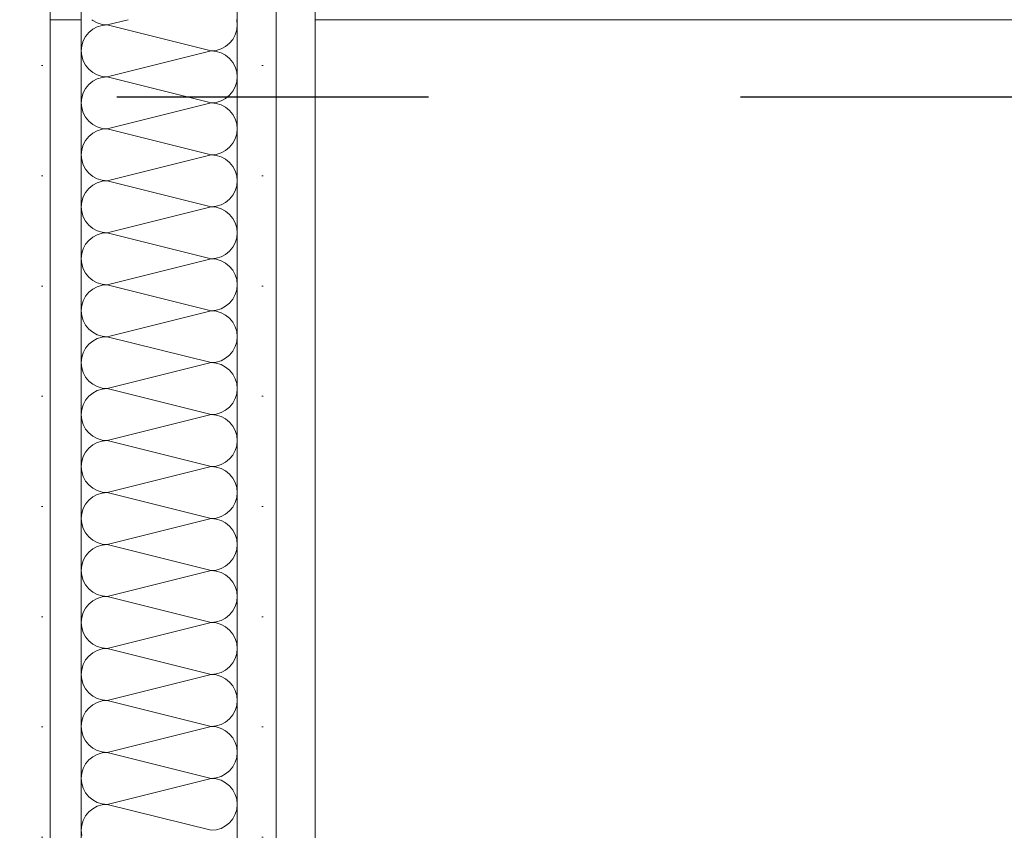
# Model space of a CAD drawing. Header units: metres. Extents: x -3.6 to 84.5, y -11 to 16.8.
# Tile 236 of 256: x 40.28 to 40.596, y 5.5 to 5.76. Entities that reach past the tile are written whole.
import ezdxf

# ---------------------------------------------------------------- set-up
doc = ezdxf.new("R2010")
doc.units = ezdxf.units.M
doc.header["$MEASUREMENT"] = 0
doc.linetypes.add('Strichlinie eng', pattern=[0.115, 0.075, -0.04])
for name, color, linetype in [('301 - Elemente.Linie', 7, 'Continuous'), ('605 - Struktur.Wand Innen', 7, 'Continuous'), ('607 - Struktur.Stütze', 7, 'Continuous'), ('Neubau_605 - Struktur.Wand Innen', 7, 'Continuous'), ('Neubau_606 - Struktur.Wand Innen Ausbau', 7, 'Continuous'), ('Neubau_653 - Abdeckung.TB Verkofferung', 7, 'Continuous')]:
    doc.layers.add(name, color=color, linetype=linetype)
pattern_1 = [(45, (0, 0), (-0.01767767, 0.01767767), [0, -0.025])]

# ---------------------------------------------------------------- blocks, each defined once
blk = doc.blocks.new('*X9')
at = {"layer": 'Neubau_606 - Struktur.Wand Innen Ausbau', "color": 7, "linetype": 'Continuous', "lineweight": 5}
for p, q in [((40.30334, 5.76), (40.30368, 5.75973)), ((40.30368, 5.75973), (40.30512, 5.75896)), ((40.30512, 5.75896), (40.30668, 5.75848)), ((40.30668, 5.75816), (40.30512, 5.75769)), ((40.30668, 5.75848), (40.30831, 5.75832)), ((40.30831, 5.75832), (40.30668, 5.75816)), ((40.31503, 5.76), (40.30831, 5.75832)), ((40.34164, 5.74999), (40.30831, 5.75832)), ((40.34982, 5.75995), (40.3498, 5.76)), ((40.34998, 5.75832), (40.34982, 5.75995)), ((40.34982, 5.7567), (40.34998, 5.75832)), ((40.30242, 5.75588), (40.30138, 5.75462)), ((40.30368, 5.75692), (40.30242, 5.75588)), ((40.30512, 5.75769), (40.30368, 5.75692)), ((40.34857, 5.75369), (40.34934, 5.75513)), ((40.34934, 5.75513), (40.34982, 5.7567)), ((40.30061, 5.75318), (40.30014, 5.75161)), ((40.30138, 5.75462), (40.30061, 5.75318)), ((40.34627, 5.75139), (40.34753, 5.75243)), ((40.34753, 5.75243), (40.34857, 5.75369)), ((40.30014, 5.75161), (40.29998, 5.74999)), ((40.29998, 5.74999), (40.30014, 5.74836)), ((40.34164, 5.74999), (40.30831, 5.74165)), ((40.34164, 5.74999), (40.34327, 5.75015)), ((40.34327, 5.74983), (40.34164, 5.74999)), ((40.34327, 5.75015), (40.34483, 5.75062)), ((40.34483, 5.74935), (40.34327, 5.74983)), ((40.34483, 5.75062), (40.34627, 5.75139)), ((40.34627, 5.74858), (40.34483, 5.74935)), ((40.34753, 5.74755), (40.34627, 5.74858)), ((40.30014, 5.74836), (40.30061, 5.7468)), ((40.30061, 5.7468), (40.30138, 5.74536)), ((40.30138, 5.74536), (40.30242, 5.7441)), ((40.34857, 5.74628), (40.34753, 5.74755)), ((40.34934, 5.74484), (40.34857, 5.74628)), ((40.30242, 5.7441), (40.30368, 5.74306)), ((40.30368, 5.74306), (40.30512, 5.74229)), ((40.30512, 5.74229), (40.30668, 5.74181)), ((40.34982, 5.74328), (40.34934, 5.74484)), ((40.34998, 5.74165), (40.34982, 5.74328)), ((40.30242, 5.73921), (40.30138, 5.73795)), ((40.30368, 5.74025), (40.30242, 5.73921)), ((40.30512, 5.74102), (40.30368, 5.74025)), ((40.30668, 5.74149), (40.30512, 5.74102)), ((40.30668, 5.74181), (40.30831, 5.74165)), ((40.30831, 5.74165), (40.30668, 5.74149)), ((40.34164, 5.73332), (40.30831, 5.74165)), ((40.34934, 5.73847), (40.34982, 5.74003)), ((40.34982, 5.74003), (40.34998, 5.74165)), ((40.30061, 5.73651), (40.30014, 5.73495)), ((40.30138, 5.73795), (40.30061, 5.73651)), ((40.34753, 5.73576), (40.34857, 5.73702)), ((40.34857, 5.73702), (40.34934, 5.73847)), ((40.30014, 5.73495), (40.29998, 5.73332)), ((40.29998, 5.73332), (40.30014, 5.7317)), ((40.34164, 5.73332), (40.30831, 5.72499)), ((40.34164, 5.73332), (40.34327, 5.73348)), ((40.34327, 5.73316), (40.34164, 5.73332)), ((40.34327, 5.73348), (40.34483, 5.73396)), ((40.34483, 5.73269), (40.34327, 5.73316)), ((40.34483, 5.73396), (40.34627, 5.73473)), ((40.34627, 5.73473), (40.34753, 5.73576)), ((40.30014, 5.7317), (40.30061, 5.73013)), ((40.30061, 5.73013), (40.30138, 5.72869)), ((40.34627, 5.73192), (40.34483, 5.73269)), ((40.34753, 5.73088), (40.34627, 5.73192)), ((40.34857, 5.72962), (40.34753, 5.73088)), ((40.34934, 5.72818), (40.34857, 5.72962)), ((40.30138, 5.72869), (40.30242, 5.72743)), ((40.30242, 5.72743), (40.30368, 5.72639)), ((40.30368, 5.72639), (40.30512, 5.72562)), ((40.34982, 5.72661), (40.34934, 5.72818)), ((40.34998, 5.72499), (40.34982, 5.72661)), ((40.30368, 5.72358), (40.30242, 5.72255)), ((40.30512, 5.72435), (40.30368, 5.72358)), ((40.30512, 5.72562), (40.30668, 5.72515)), ((40.30668, 5.72483), (40.30512, 5.72435)), ((40.30668, 5.72515), (40.30831, 5.72499)), ((40.30831, 5.72499), (40.30668, 5.72483)), ((40.34164, 5.71665), (40.30831, 5.72499)), ((40.34934, 5.7218), (40.34982, 5.72336)), ((40.34982, 5.72336), (40.34998, 5.72499)), ((40.30138, 5.72128), (40.30061, 5.71984)), ((40.30242, 5.72255), (40.30138, 5.72128)), ((40.34753, 5.7191), (40.34857, 5.72036)), ((40.34857, 5.72036), (40.34934, 5.7218)), ((40.30014, 5.71828), (40.29998, 5.71665)), ((40.30061, 5.71984), (40.30014, 5.71828)), ((40.34327, 5.71681), (40.34483, 5.71729)), ((40.34483, 5.71729), (40.34627, 5.71806)), ((40.34627, 5.71806), (40.34753, 5.7191)), ((40.29998, 5.71665), (40.30014, 5.71503)), ((40.30014, 5.71503), (40.30061, 5.71347)), ((40.34164, 5.71665), (40.30831, 5.70832)), ((40.34164, 5.71665), (40.34327, 5.71681)), ((40.34327, 5.71649), (40.34164, 5.71665)), ((40.34483, 5.71602), (40.34327, 5.71649)), ((40.34627, 5.71525), (40.34483, 5.71602)), ((40.34753, 5.71421), (40.34627, 5.71525)), ((40.34857, 5.71295), (40.34753, 5.71421)), ((40.30061, 5.71347), (40.30138, 5.71202)), ((40.30138, 5.71202), (40.30242, 5.71076)), ((40.30242, 5.71076), (40.30368, 5.70973)), ((40.34934, 5.71151), (40.34857, 5.71295)), ((40.34982, 5.70995), (40.34934, 5.71151)), ((40.30368, 5.70973), (40.30512, 5.70896)), ((40.30512, 5.70769), (40.30368, 5.70692)), ((40.30512, 5.70896), (40.30668, 5.70848)), ((40.30668, 5.70816), (40.30512, 5.70769)), ((40.30668, 5.70848), (40.30831, 5.70832)), ((40.30831, 5.70832), (40.30668, 5.70816)), ((40.34164, 5.69999), (40.30831, 5.70832)), ((40.34998, 5.70832), (40.34982, 5.70995)), ((40.34982, 5.7067), (40.34998, 5.70832)), ((40.30138, 5.70462), (40.30061, 5.70318)), ((40.30242, 5.70588), (40.30138, 5.70462)), ((40.30368, 5.70692), (40.30242, 5.70588)), ((40.34857, 5.70369), (40.34934, 5.70513)), ((40.34934, 5.70513), (40.34982, 5.7067)), ((40.30014, 5.70161), (40.29998, 5.69999)), ((40.30061, 5.70318), (40.30014, 5.70161)), ((40.34483, 5.70062), (40.34627, 5.70139)), ((40.34627, 5.70139), (40.34753, 5.70243)), ((40.34753, 5.70243), (40.34857, 5.70369)), ((40.29998, 5.69999), (40.30014, 5.69836)), ((40.30014, 5.69836), (40.30061, 5.6968)), ((40.34164, 5.69999), (40.30831, 5.69165)), ((40.34164, 5.69999), (40.34327, 5.70015)), ((40.34327, 5.69983), (40.34164, 5.69999)), ((40.34327, 5.70015), (40.34483, 5.70062)), ((40.34483, 5.69935), (40.34327, 5.69983)), ((40.34627, 5.69858), (40.34483, 5.69935)), ((40.34753, 5.69755), (40.34627, 5.69858)), ((40.30061, 5.6968), (40.30138, 5.69536)), ((40.30138, 5.69536), (40.30242, 5.6941)), ((40.34857, 5.69628), (40.34753, 5.69755)), ((40.34934, 5.69484), (40.34857, 5.69628)), ((40.34982, 5.69328), (40.34934, 5.69484)), ((40.30242, 5.6941), (40.30368, 5.69306)), ((40.30368, 5.69306), (40.30512, 5.69229)), ((40.30512, 5.69229), (40.30668, 5.69181)), ((40.30668, 5.69181), (40.30831, 5.69165)), ((40.34998, 5.69165), (40.34982, 5.69328)), ((40.30242, 5.68921), (40.30138, 5.68795)), ((40.30368, 5.69025), (40.30242, 5.68921)), ((40.30512, 5.69102), (40.30368, 5.69025)), ((40.30668, 5.69149), (40.30512, 5.69102)), ((40.30831, 5.69165), (40.30668, 5.69149)), ((40.34164, 5.68332), (40.30831, 5.69165)), ((40.34934, 5.68847), (40.34982, 5.69003)), ((40.34982, 5.69003), (40.34998, 5.69165)), ((40.30061, 5.68651), (40.30014, 5.68495)), ((40.30138, 5.68795), (40.30061, 5.68651)), ((40.34627, 5.68473), (40.34753, 5.68576)), ((40.34753, 5.68576), (40.34857, 5.68702)), ((40.34857, 5.68702), (40.34934, 5.68847)), ((40.30014, 5.68495), (40.29998, 5.68332)), ((40.29998, 5.68332), (40.30014, 5.6817)), ((40.34164, 5.68332), (40.30831, 5.67499)), ((40.34164, 5.68332), (40.34327, 5.68348)), ((40.34327, 5.68316), (40.34164, 5.68332)), ((40.34327, 5.68348), (40.34483, 5.68396)), ((40.34483, 5.68269), (40.34327, 5.68316)), ((40.34483, 5.68396), (40.34627, 5.68473)), ((40.34627, 5.68192), (40.34483, 5.68269)), ((40.30014, 5.6817), (40.30061, 5.68013)), ((40.30061, 5.68013), (40.30138, 5.67869)), ((40.34753, 5.68088), (40.34627, 5.68192)), ((40.34857, 5.67962), (40.34753, 5.68088)), ((40.34934, 5.67818), (40.34857, 5.67962)), ((40.30138, 5.67869), (40.30242, 5.67743)), ((40.30242, 5.67743), (40.30368, 5.67639)), ((40.30368, 5.67639), (40.30512, 5.67562)), ((40.34982, 5.67661), (40.34934, 5.67818)), ((40.34998, 5.67499), (40.34982, 5.67661)), ((40.30368, 5.67358), (40.30242, 5.67255)), ((40.30512, 5.67435), (40.30368, 5.67358)), ((40.30512, 5.67562), (40.30668, 5.67515)), ((40.30668, 5.67483), (40.30512, 5.67435)), ((40.30668, 5.67515), (40.30831, 5.67499)), ((40.30831, 5.67499), (40.30668, 5.67483)), ((40.34164, 5.66665), (40.30831, 5.67499)), ((40.34934, 5.6718), (40.34982, 5.67336)), ((40.34982, 5.67336), (40.34998, 5.67499)), ((40.30061, 5.66984), (40.30014, 5.66828)), ((40.30138, 5.67128), (40.30061, 5.66984)), ((40.30242, 5.67255), (40.30138, 5.67128)), ((40.34753, 5.6691), (40.34857, 5.67036)), ((40.34857, 5.67036), (40.34934, 5.6718)), ((40.30014, 5.66828), (40.29998, 5.66665)), ((40.29998, 5.66665), (40.30014, 5.66503)), ((40.34164, 5.66665), (40.30831, 5.65832)), ((40.34164, 5.66665), (40.34327, 5.66681)), ((40.34327, 5.66649), (40.34164, 5.66665)), ((40.34327, 5.66681), (40.34483, 5.66729)), ((40.34483, 5.66602), (40.34327, 5.66649)), ((40.34483, 5.66729), (40.34627, 5.66806)), ((40.34627, 5.66806), (40.34753, 5.6691)), ((40.30014, 5.66503), (40.30061, 5.66347)), ((40.30061, 5.66347), (40.30138, 5.66202)), ((40.34627, 5.66525), (40.34483, 5.66602)), ((40.34753, 5.66421), (40.34627, 5.66525)), ((40.34857, 5.66295), (40.34753, 5.66421)), ((40.30138, 5.66202), (40.30242, 5.66076)), ((40.30242, 5.66076), (40.30368, 5.65973)), ((40.34934, 5.66151), (40.34857, 5.66295)), ((40.34982, 5.65995), (40.34934, 5.66151)), ((40.30368, 5.65973), (40.30512, 5.65896)), ((40.30512, 5.65769), (40.30368, 5.65692)), ((40.30512, 5.65896), (40.30668, 5.65848)), ((40.30668, 5.65816), (40.30512, 5.65769)), ((40.30668, 5.65848), (40.30831, 5.65832)), ((40.30831, 5.65832), (40.30668, 5.65816)), ((40.34164, 5.64999), (40.30831, 5.65832)), ((40.34998, 5.65832), (40.34982, 5.65995)), ((40.34982, 5.6567), (40.34998, 5.65832)), ((40.30138, 5.65462), (40.30061, 5.65318)), ((40.30242, 5.65588), (40.30138, 5.65462)), ((40.30368, 5.65692), (40.30242, 5.65588)), ((40.34857, 5.65369), (40.34934, 5.65513)), ((40.34934, 5.65513), (40.34982, 5.6567)), ((40.30014, 5.65161), (40.29998, 5.64999)), ((40.30061, 5.65318), (40.30014, 5.65161)), ((40.34483, 5.65062), (40.34627, 5.65139)), ((40.34627, 5.65139), (40.34753, 5.65243)), ((40.34753, 5.65243), (40.34857, 5.65369)), ((40.29998, 5.64999), (40.30014, 5.64836)), ((40.30014, 5.64836), (40.30061, 5.6468)), ((40.34164, 5.64999), (40.30831, 5.64165)), ((40.34164, 5.64999), (40.34327, 5.65015)), ((40.34327, 5.64983), (40.34164, 5.64999)), ((40.34327, 5.65015), (40.34483, 5.65062)), ((40.34483, 5.64935), (40.34327, 5.64983)), ((40.34627, 5.64858), (40.34483, 5.64935)), ((40.34753, 5.64755), (40.34627, 5.64858)), ((40.34857, 5.64628), (40.34753, 5.64755)), ((40.30061, 5.6468), (40.30138, 5.64536)), ((40.30138, 5.64536), (40.30242, 5.6441)), ((40.34934, 5.64484), (40.34857, 5.64628)), ((40.34982, 5.64328), (40.34934, 5.64484)), ((40.30242, 5.6441), (40.30368, 5.64306)), ((40.30368, 5.64306), (40.30512, 5.64229)), ((40.30512, 5.64229), (40.30668, 5.64181)), ((40.30668, 5.64149), (40.30512, 5.64102)), ((40.30668, 5.64181), (40.30831, 5.64165)), ((40.30831, 5.64165), (40.30668, 5.64149)), ((40.34164, 5.63332), (40.30831, 5.64165)), ((40.34998, 5.64165), (40.34982, 5.64328)), ((40.34982, 5.64003), (40.34998, 5.64165)), ((40.30242, 5.63921), (40.30138, 5.63795)), ((40.30368, 5.64025), (40.30242, 5.63921)), ((40.30512, 5.64102), (40.30368, 5.64025)), ((40.34857, 5.63702), (40.34934, 5.63847)), ((40.34934, 5.63847), (40.34982, 5.64003)), ((40.30014, 5.63495), (40.29998, 5.63332)), ((40.30061, 5.63651), (40.30014, 5.63495)), ((40.30138, 5.63795), (40.30061, 5.63651)), ((40.34627, 5.63473), (40.34753, 5.63576)), ((40.34753, 5.63576), (40.34857, 5.63702)), ((40.29998, 5.63332), (40.30014, 5.6317)), ((40.30014, 5.6317), (40.30061, 5.63013)), ((40.34164, 5.63332), (40.30831, 5.62499)), ((40.34164, 5.63332), (40.34327, 5.63348)), ((40.34327, 5.63316), (40.34164, 5.63332)), ((40.34327, 5.63348), (40.34483, 5.63396)), ((40.34483, 5.63269), (40.34327, 5.63316)), ((40.34483, 5.63396), (40.34627, 5.63473)), ((40.34627, 5.63192), (40.34483, 5.63269)), ((40.34753, 5.63088), (40.34627, 5.63192)), ((40.30061, 5.63013), (40.30138, 5.62869)), ((40.30138, 5.62869), (40.30242, 5.62743)), ((40.34857, 5.62962), (40.34753, 5.63088)), ((40.34934, 5.62818), (40.34857, 5.62962)), ((40.30242, 5.62743), (40.30368, 5.62639)), ((40.30368, 5.62639), (40.30512, 5.62562)), ((40.30512, 5.62562), (40.30668, 5.62515)), ((40.34982, 5.62661), (40.34934, 5.62818)), ((40.34998, 5.62499), (40.34982, 5.62661)), ((40.30242, 5.62255), (40.30138, 5.62128)), ((40.30368, 5.62358), (40.30242, 5.62255)), ((40.30512, 5.62435), (40.30368, 5.62358)), ((40.30668, 5.62483), (40.30512, 5.62435)), ((40.30668, 5.62515), (40.30831, 5.62499)), ((40.30831, 5.62499), (40.30668, 5.62483)), ((40.34164, 5.61665), (40.30831, 5.62499)), ((40.34934, 5.6218), (40.34982, 5.62336)), ((40.34982, 5.62336), (40.34998, 5.62499)), ((40.30061, 5.61984), (40.30014, 5.61828)), ((40.30138, 5.62128), (40.30061, 5.61984)), ((40.34627, 5.61806), (40.34753, 5.6191)), ((40.34753, 5.6191), (40.34857, 5.62036)), ((40.34857, 5.62036), (40.34934, 5.6218)), ((40.30014, 5.61828), (40.29998, 5.61665)), ((40.29998, 5.61665), (40.30014, 5.61503)), ((40.34164, 5.61665), (40.30831, 5.60832)), ((40.34164, 5.61665), (40.34327, 5.61681)), ((40.34327, 5.61649), (40.34164, 5.61665)), ((40.34327, 5.61681), (40.34483, 5.61729)), ((40.34483, 5.61602), (40.34327, 5.61649)), ((40.34483, 5.61729), (40.34627, 5.61806)), ((40.34627, 5.61525), (40.34483, 5.61602)), ((40.30014, 5.61503), (40.30061, 5.61347)), ((40.30061, 5.61347), (40.30138, 5.61202)), ((40.34753, 5.61421), (40.34627, 5.61525)), ((40.34857, 5.61295), (40.34753, 5.61421)), ((40.34934, 5.61151), (40.34857, 5.61295)), ((40.30138, 5.61202), (40.30242, 5.61076)), ((40.30242, 5.61076), (40.30368, 5.60973)), ((40.30368, 5.60973), (40.30512, 5.60896)), ((40.34982, 5.60995), (40.34934, 5.61151)), ((40.34998, 5.60832), (40.34982, 5.60995)), ((40.30368, 5.60692), (40.30242, 5.60588)), ((40.30512, 5.60769), (40.30368, 5.60692)), ((40.30512, 5.60896), (40.30668, 5.60848)), ((40.30668, 5.60816), (40.30512, 5.60769)), ((40.30668, 5.60848), (40.30831, 5.60832)), ((40.30831, 5.60832), (40.30668, 5.60816)), ((40.34164, 5.59999), (40.30831, 5.60832)), ((40.34934, 5.60513), (40.34982, 5.6067)), ((40.34982, 5.6067), (40.34998, 5.60832)), ((40.30138, 5.60462), (40.30061, 5.60318)), ((40.30242, 5.60588), (40.30138, 5.60462)), ((40.34753, 5.60243), (40.34857, 5.60369)), ((40.34857, 5.60369), (40.34934, 5.60513)), ((40.30014, 5.60161), (40.29998, 5.59999)), ((40.30061, 5.60318), (40.30014, 5.60161)), ((40.34164, 5.59999), (40.34327, 5.60015)), ((40.34327, 5.60015), (40.34483, 5.60062)), ((40.34483, 5.60062), (40.34627, 5.60139)), ((40.34627, 5.60139), (40.34753, 5.60243)), ((40.29998, 5.59999), (40.30014, 5.59836)), ((40.30014, 5.59836), (40.30061, 5.5968)), ((40.34164, 5.59999), (40.30831, 5.59165)), ((40.34327, 5.59983), (40.34164, 5.59999)), ((40.34483, 5.59935), (40.34327, 5.59983)), ((40.34627, 5.59858), (40.34483, 5.59935)), ((40.34753, 5.59755), (40.34627, 5.59858)), ((40.34857, 5.59628), (40.34753, 5.59755)), ((40.30061, 5.5968), (40.30138, 5.59536)), ((40.30138, 5.59536), (40.30242, 5.5941)), ((40.30242, 5.5941), (40.30368, 5.59306)), ((40.34934, 5.59484), (40.34857, 5.59628)), ((40.34982, 5.59328), (40.34934, 5.59484)), ((40.30368, 5.59306), (40.30512, 5.59229)), ((40.30512, 5.59102), (40.30368, 5.59025)), ((40.30512, 5.59229), (40.30668, 5.59181)), ((40.30668, 5.59149), (40.30512, 5.59102)), ((40.30668, 5.59181), (40.30831, 5.59165)), ((40.30831, 5.59165), (40.30668, 5.59149)), ((40.34164, 5.58332), (40.30831, 5.59165)), ((40.34998, 5.59165), (40.34982, 5.59328)), ((40.34982, 5.59003), (40.34998, 5.59165)), ((40.30138, 5.58795), (40.30061, 5.58651)), ((40.30242, 5.58921), (40.30138, 5.58795)), ((40.30368, 5.59025), (40.30242, 5.58921)), ((40.34857, 5.58702), (40.34934, 5.58847)), ((40.34934, 5.58847), (40.34982, 5.59003)), ((40.30014, 5.58495), (40.29998, 5.58332)), ((40.30061, 5.58651), (40.30014, 5.58495)), ((40.34483, 5.58396), (40.34627, 5.58473)), ((40.34627, 5.58473), (40.34753, 5.58576)), ((40.34753, 5.58576), (40.34857, 5.58702)), ((40.29998, 5.58332), (40.30014, 5.5817)), ((40.30014, 5.5817), (40.30061, 5.58013)), ((40.34164, 5.58332), (40.30831, 5.57499)), ((40.34164, 5.58332), (40.34327, 5.58348)), ((40.34327, 5.58316), (40.34164, 5.58332)), ((40.34327, 5.58348), (40.34483, 5.58396)), ((40.34483, 5.58269), (40.34327, 5.58316)), ((40.34627, 5.58192), (40.34483, 5.58269)), ((40.34753, 5.58088), (40.34627, 5.58192)), ((40.30061, 5.58013), (40.30138, 5.57869)), ((40.30138, 5.57869), (40.30242, 5.57743)), ((40.34857, 5.57962), (40.34753, 5.58088)), ((40.34934, 5.57818), (40.34857, 5.57962)), ((40.34982, 5.57661), (40.34934, 5.57818)), ((40.30242, 5.57743), (40.30368, 5.57639)), ((40.30368, 5.57639), (40.30512, 5.57562)), ((40.30512, 5.57562), (40.30668, 5.57515)), ((40.30668, 5.57515), (40.30831, 5.57499)), ((40.30831, 5.57499), (40.30668, 5.57483)), ((40.34164, 5.56665), (40.30831, 5.57499)), ((40.34998, 5.57499), (40.34982, 5.57661)), ((40.34982, 5.57336), (40.34998, 5.57499)), ((40.30242, 5.57255), (40.30138, 5.57128)), ((40.30368, 5.57358), (40.30242, 5.57255)), ((40.30512, 5.57435), (40.30368, 5.57358)), ((40.30668, 5.57483), (40.30512, 5.57435)), ((40.34857, 5.57036), (40.34934, 5.5718)), ((40.34934, 5.5718), (40.34982, 5.57336)), ((40.30061, 5.56984), (40.30014, 5.56828)), ((40.30138, 5.57128), (40.30061, 5.56984)), ((40.34627, 5.56806), (40.34753, 5.5691)), ((40.34753, 5.5691), (40.34857, 5.57036)), ((40.30014, 5.56828), (40.29998, 5.56665)), ((40.29998, 5.56665), (40.30014, 5.56503)), ((40.34164, 5.56665), (40.30831, 5.55832)), ((40.34164, 5.56665), (40.34327, 5.56681)), ((40.34327, 5.56649), (40.34164, 5.56665)), ((40.34327, 5.56681), (40.34483, 5.56729)), ((40.34483, 5.56602), (40.34327, 5.56649)), ((40.34483, 5.56729), (40.34627, 5.56806)), ((40.34627, 5.56525), (40.34483, 5.56602)), ((40.30014, 5.56503), (40.30061, 5.56347)), ((40.30061, 5.56347), (40.30138, 5.56202)), ((40.34753, 5.56421), (40.34627, 5.56525)), ((40.34857, 5.56295), (40.34753, 5.56421)), ((40.34934, 5.56151), (40.34857, 5.56295)), ((40.30138, 5.56202), (40.30242, 5.56076)), ((40.30242, 5.56076), (40.30368, 5.55973)), ((40.30368, 5.55973), (40.30512, 5.55896)), ((40.34982, 5.55995), (40.34934, 5.56151)), ((40.34998, 5.55832), (40.34982, 5.55995)), ((40.30368, 5.55692), (40.30242, 5.55588)), ((40.30512, 5.55769), (40.30368, 5.55692)), ((40.30512, 5.55896), (40.30668, 5.55848)), ((40.30668, 5.55816), (40.30512, 5.55769)), ((40.30668, 5.55848), (40.30831, 5.55832)), ((40.30831, 5.55832), (40.30668, 5.55816)), ((40.34164, 5.54999), (40.30831, 5.55832)), ((40.34934, 5.55513), (40.34982, 5.5567)), ((40.34982, 5.5567), (40.34998, 5.55832)), ((40.30061, 5.55318), (40.30014, 5.55161)), ((40.30138, 5.55462), (40.30061, 5.55318)), ((40.30242, 5.55588), (40.30138, 5.55462)), ((40.34753, 5.55243), (40.34857, 5.55369)), ((40.34857, 5.55369), (40.34934, 5.55513)), ((40.30014, 5.55161), (40.29998, 5.54999)), ((40.29998, 5.54999), (40.30014, 5.54836)), ((40.34164, 5.54999), (40.30831, 5.54165)), ((40.34164, 5.54999), (40.34327, 5.55015)), ((40.34327, 5.54983), (40.34164, 5.54999)), ((40.34327, 5.55015), (40.34483, 5.55062)), ((40.34483, 5.54935), (40.34327, 5.54983)), ((40.34483, 5.55062), (40.34627, 5.55139)), ((40.34627, 5.55139), (40.34753, 5.55243)), ((40.30014, 5.54836), (40.30061, 5.5468)), ((40.30061, 5.5468), (40.30138, 5.54536)), ((40.34627, 5.54858), (40.34483, 5.54935)), ((40.34753, 5.54755), (40.34627, 5.54858)), ((40.34857, 5.54628), (40.34753, 5.54755)), ((40.30138, 5.54536), (40.30242, 5.5441)), ((40.30242, 5.5441), (40.30368, 5.54306)), ((40.34934, 5.54484), (40.34857, 5.54628)), ((40.34982, 5.54328), (40.34934, 5.54484)), ((40.30368, 5.54025), (40.30242, 5.53921)), ((40.30368, 5.54306), (40.30512, 5.54229)), ((40.30512, 5.54102), (40.30368, 5.54025)), ((40.30512, 5.54229), (40.30668, 5.54181)), ((40.30668, 5.54149), (40.30512, 5.54102)), ((40.30668, 5.54181), (40.30831, 5.54165)), ((40.30831, 5.54165), (40.30668, 5.54149)), ((40.34164, 5.53332), (40.30831, 5.54165)), ((40.34998, 5.54165), (40.34982, 5.54328)), ((40.34982, 5.54003), (40.34998, 5.54165)), ((40.30138, 5.53795), (40.30061, 5.53651)), ((40.30242, 5.53921), (40.30138, 5.53795)), ((40.34753, 5.53576), (40.34857, 5.53702)), ((40.34857, 5.53702), (40.34934, 5.53847)), ((40.34934, 5.53847), (40.34982, 5.54003)), ((40.30014, 5.53495), (40.29998, 5.53332)), ((40.30061, 5.53651), (40.30014, 5.53495)), ((40.34327, 5.53348), (40.34483, 5.53396)), ((40.34483, 5.53396), (40.34627, 5.53473)), ((40.34627, 5.53473), (40.34753, 5.53576)), ((40.29998, 5.53332), (40.30014, 5.5317)), ((40.30014, 5.5317), (40.30061, 5.53013)), ((40.34164, 5.53332), (40.30831, 5.52499)), ((40.34164, 5.53332), (40.34327, 5.53348)), ((40.34327, 5.53316), (40.34164, 5.53332)), ((40.34483, 5.53269), (40.34327, 5.53316)), ((40.34627, 5.53192), (40.34483, 5.53269)), ((40.34753, 5.53088), (40.34627, 5.53192)), ((40.34857, 5.52962), (40.34753, 5.53088)), ((40.30061, 5.53013), (40.30138, 5.52869)), ((40.30138, 5.52869), (40.30242, 5.52743)), ((40.34934, 5.52818), (40.34857, 5.52962)), ((40.34982, 5.52661), (40.34934, 5.52818)), ((40.30242, 5.52743), (40.30368, 5.52639)), ((40.30368, 5.52639), (40.30512, 5.52562)), ((40.30512, 5.52562), (40.30668, 5.52515)), ((40.30668, 5.52483), (40.30512, 5.52435)), ((40.30668, 5.52515), (40.30831, 5.52499)), ((40.30831, 5.52499), (40.30668, 5.52483)), ((40.34164, 5.51665), (40.30831, 5.52499)), ((40.34998, 5.52499), (40.34982, 5.52661)), ((40.34982, 5.52336), (40.34998, 5.52499)), ((40.30138, 5.52128), (40.30061, 5.51984)), ((40.30242, 5.52255), (40.30138, 5.52128)), ((40.30368, 5.52358), (40.30242, 5.52255)), ((40.30512, 5.52435), (40.30368, 5.52358)), ((40.34857, 5.52036), (40.34934, 5.5218)), ((40.34934, 5.5218), (40.34982, 5.52336)), ((40.30014, 5.51828), (40.29998, 5.51665)), ((40.30061, 5.51984), (40.30014, 5.51828)), ((40.34483, 5.51729), (40.34627, 5.51806)), ((40.34627, 5.51806), (40.34753, 5.5191)), ((40.34753, 5.5191), (40.34857, 5.52036)), ((40.29998, 5.51665), (40.30014, 5.51503)), ((40.30014, 5.51503), (40.30061, 5.51347)), ((40.34164, 5.51665), (40.30831, 5.50832)), ((40.34164, 5.51665), (40.34327, 5.51681)), ((40.34327, 5.51649), (40.34164, 5.51665)), ((40.34327, 5.51681), (40.34483, 5.51729)), ((40.34483, 5.51602), (40.34327, 5.51649)), ((40.34627, 5.51525), (40.34483, 5.51602)), ((40.34753, 5.51421), (40.34627, 5.51525)), ((40.30061, 5.51347), (40.30138, 5.51202)), ((40.30138, 5.51202), (40.30242, 5.51076)), ((40.34857, 5.51295), (40.34753, 5.51421)), ((40.34934, 5.51151), (40.34857, 5.51295)), ((40.30242, 5.51076), (40.30368, 5.50973)), ((40.30368, 5.50973), (40.30512, 5.50896)), ((40.30512, 5.50896), (40.30668, 5.50848)), ((40.34982, 5.50995), (40.34934, 5.51151)), ((40.34998, 5.50832), (40.34982, 5.50995)), ((40.30242, 5.50588), (40.30138, 5.50462)), ((40.30368, 5.50692), (40.30242, 5.50588)), ((40.30512, 5.50769), (40.30368, 5.50692)), ((40.30668, 5.50816), (40.30512, 5.50769)), ((40.30668, 5.50848), (40.30831, 5.50832)), ((40.30831, 5.50832), (40.30668, 5.50816)), ((40.34164, 5.49999), (40.30831, 5.50832)), ((40.34934, 5.50513), (40.34982, 5.5067)), ((40.34982, 5.5067), (40.34998, 5.50832)), ((40.30061, 5.50318), (40.30014, 5.50161)), ((40.30138, 5.50462), (40.30061, 5.50318)), ((40.34627, 5.50139), (40.34753, 5.50243)), ((40.34753, 5.50243), (40.34857, 5.50369)), ((40.34857, 5.50369), (40.34934, 5.50513)), ((40.30014, 5.50161), (40.29998, 5.49999)), ((40.29998, 5.49999), (40.30014, 5.49836)), ((40.34164, 5.49999), (40.34327, 5.50015)), ((40.34327, 5.50015), (40.34483, 5.50062)), ((40.34483, 5.50062), (40.34627, 5.50139))]:
    blk.add_line(p, q, dxfattribs=at)

msp = doc.modelspace()

# ---------------------------------------------------------------- hatches: boundary and pattern name
at = {"layer": '607 - Struktur.Stütze', "linetype": 'Continuous', "lineweight": 0, "true_color": 0x000000}
h = msp.add_hatch(dxfattribs=at)
h.set_pattern_fill('Gips_0001', color=18, style=0, pattern_type=2)
h.set_pattern_definition(pattern_1)
h.paths.add_polyline_path([(39.96999, 6.00998), (39.96999, 5.18998), (40.015, 5.18998), (40.015, 5.19998), (39.97999, 5.19998), (39.97999, 5.99998), (40.27999, 5.99998), (40.27999, 5.19998), (40.165, 5.19998), (40.165, 5.18998), (40.28999, 5.18998), (40.28999, 6.00998)])
at = {"layer": 'Neubau_606 - Struktur.Wand Innen Ausbau', "linetype": 'Continuous', "lineweight": 0, "true_color": 0x000000}
h = msp.add_hatch(dxfattribs=at)
h.set_pattern_fill('Gips_0001', color=18, style=0, pattern_type=2)
h.set_pattern_definition(pattern_1)
h.paths.add_polyline_path([(40.34998, 5.76), (40.34998, 5.17998), (40.36248, 5.17998), (40.36248, 5.76)])
h = msp.add_hatch(dxfattribs=at)
h.set_pattern_fill('Gips_0001', color=18, style=0, pattern_type=2)
h.set_pattern_definition(pattern_1)
h.paths.add_polyline_path([(40.36248, 5.76), (40.36248, 5.17998), (40.37498, 5.17998), (40.37498, 5.76)])

# ---------------------------------------------------------------- linework, layer by layer
at = {"layer": '301 - Elemente.Linie', "color": 1, "linetype": 'Strichlinie eng', "lineweight": 25, "flags": 128}
msp.add_lwpolyline([(40.31135, 5.73527), (47.16999, 5.73527)], dxfattribs=at)
at = {"layer": '605 - Struktur.Wand Innen', "color": 7, "linetype": 'Continuous', "lineweight": 13, "flags": 128}
for points in [[(40.28999, 5.76), (40.29998, 5.76)], [(40.37498, 5.76), (42.09999, 5.76)]]:
    msp.add_lwpolyline(points, dxfattribs=at)
at = {"layer": '607 - Struktur.Stütze', "color": 7, "linetype": 'Continuous', "lineweight": 5, "flags": 128}
msp.add_lwpolyline([(40.165, 5.18998), (40.28999, 5.18998), (40.28999, 6.00998), (39.96999, 6.00998), (39.96999, 5.18998), (40.015, 5.18998)], dxfattribs=at)
at = {"layer": 'Neubau_605 - Struktur.Wand Innen', "color": 1, "linetype": 'Continuous', "lineweight": 5}
for p, q in [((40.29998, 5.925), (40.29998, 5.76)), ((40.29998, 5.925), (40.29998, 5.76)), ((40.34998, 5.76), (40.34998, 5.925)), ((40.36248, 5.76), (40.36248, 5.925)), ((40.37498, 5.76), (40.37498, 5.925)), ((40.37498, 5.76), (40.37498, 5.925))]:
    msp.add_line(p, q, dxfattribs=at)
at = {"layer": 'Neubau_606 - Struktur.Wand Innen Ausbau', "color": 1, "linetype": 'Continuous', "lineweight": 5}
for p, q in [((40.34998, 5.17998), (40.34998, 5.76)), ((40.36248, 5.17998), (40.36248, 5.76))]:
    msp.add_line(p, q, dxfattribs=at)
at = {"layer": 'Neubau_606 - Struktur.Wand Innen Ausbau', "color": 1, "linetype": 'Continuous', "lineweight": 5, "flags": 128}
for points in [[(40.29998, 5.76), (40.29998, 5.17998)], [(40.37498, 5.17998), (40.37498, 5.76)]]:
    msp.add_lwpolyline(points, dxfattribs=at)
at = {"layer": 'Neubau_653 - Abdeckung.TB Verkofferung', "color": 1, "linetype": 'Continuous', "lineweight": 9}
for p, q in [((40.37498, 5.75998), (42.09999, 5.75998)), ((40.37498, 5.18998), (40.37498, 5.75998))]:
    msp.add_line(p, q, dxfattribs=at)

# ---------------------------------------------------------------- block references
at = {"layer": 'Neubau_606 - Struktur.Wand Innen Ausbau', "color": 1, "lineweight": 13}
msp.add_blockref('*X9', (0, 0), dxfattribs=at)

doc.saveas('drawing.dxf')
